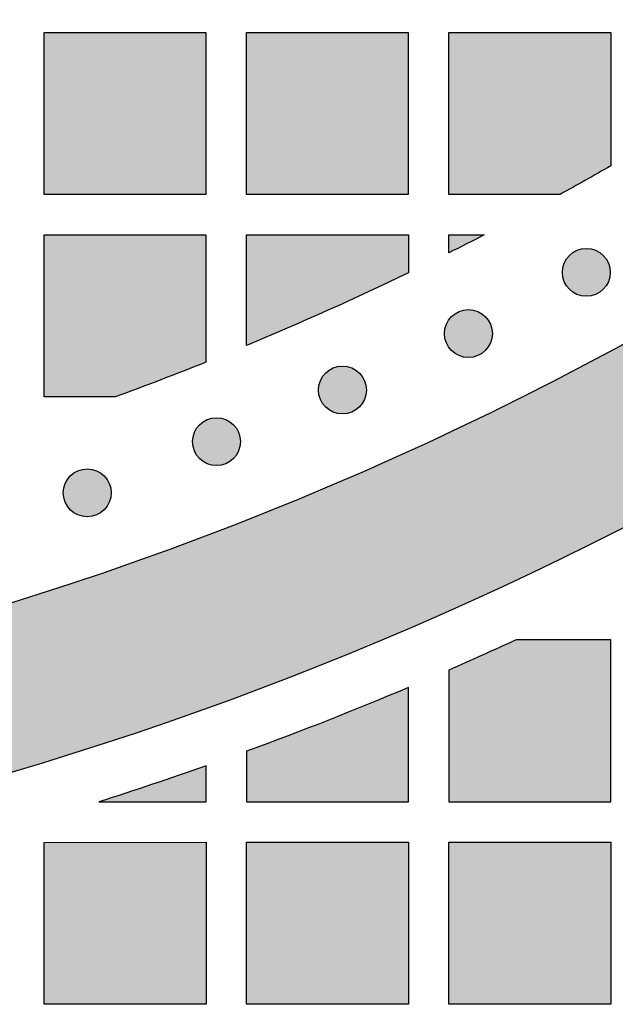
# Model space of a CAD drawing. Header units: millimetres. Extents: x -3873 to -97, y 912 to 4165.
# Tile 98 of 256: x -3254 to -3210, y 1189 to 1262. Entities that reach past the tile are written whole.
import ezdxf

# ---------------------------------------------------------------- set-up
doc = ezdxf.new("R2010")
doc.units = ezdxf.units.MM
doc.layers.add('pattern', color=7, linetype='Continuous', true_color=0x000000)

msp = doc.modelspace()

# ---------------------------------------------------------------- hatches: boundary and pattern name
at = {"layer": 'pattern'}
for points in [[(-3179.908, 1241.55), (-3179.207, 1242.692), (-3178.537, 1243.857), (-3177.898, 1245.044), (-3177.292, 1246.25), (-3176.719, 1247.475), (-3176.18, 1248.717), (-3175.677, 1249.974), (-3175.208, 1251.246), (-3174.776, 1252.531), (-3174.381, 1253.827), (-3174.023, 1255.132), (-3173.702, 1256.446), (-3173.419, 1257.766), (-3173.174, 1259.091), (-3172.966, 1260.418), (-3172.796, 1261.748), (-3176.824, 1258.607), (-3180.929, 1255.54), (-3185.108, 1252.548), (-3189.36, 1249.635), (-3193.682, 1246.803), (-3198.073, 1244.054), (-3202.529, 1241.391), (-3207.048, 1238.817), (-3211.628, 1236.332), (-3216.266, 1233.94), (-3220.959, 1231.643), (-3225.704, 1229.441), (-3230.498, 1227.337), (-3235.338, 1225.333), (-3240.222, 1223.43), (-3245.145, 1221.63), (-3250.106, 1219.932), (-3255.099, 1218.34), (-3260.123, 1216.853), (-3265.173, 1215.473), (-3270.246, 1214.2), (-3275.34, 1213.034), (-3280.45, 1211.976), (-3285.573, 1211.027), (-3290.706, 1210.186), (-3295.845, 1209.453), (-3300.987, 1208.828), (-3306.129, 1208.311), (-3311.266, 1207.901), (-3316.397, 1207.598), (-3321.517, 1207.401), (-3326.624, 1207.309), (-3326.623, 1195.309), (-3321.81, 1195.389), (-3316.987, 1195.558), (-3312.156, 1195.816), (-3307.32, 1196.165), (-3302.481, 1196.604), (-3297.642, 1197.134), (-3292.805, 1197.754), (-3287.973, 1198.466), (-3283.148, 1199.269), (-3278.334, 1200.163), (-3273.531, 1201.148), (-3268.744, 1202.223), (-3263.974, 1203.389), (-3259.225, 1204.644), (-3254.498, 1205.989), (-3249.797, 1207.423), (-3245.123, 1208.944), (-3240.479, 1210.553), (-3235.868, 1212.247), (-3231.292, 1214.027), (-3226.753, 1215.891), (-3222.254, 1217.838), (-3217.797, 1219.866), (-3213.384, 1221.975), (-3209.017, 1224.162), (-3204.698, 1226.427), (-3200.43, 1228.768), (-3196.214, 1231.183), (-3192.052, 1233.671), (-3187.945, 1236.229), (-3183.897, 1238.856)], [(-3240.03, 1248.805), (-3252.029, 1248.804), (-3252.03, 1260.804), (-3240.03, 1260.805)], [(-3237.029, 1248.806), (-3237.03, 1260.806), (-3225.031, 1260.806), (-3225.03, 1248.806)], [(-3213.778, 1248.807), (-3222.029, 1248.807), (-3222.03, 1260.807), (-3210.03, 1260.808), (-3210.03, 1250.915)], [(-3246.752, 1233.805), (-3252.028, 1233.804), (-3252.029, 1245.804), (-3240.029, 1245.805), (-3240.028, 1236.381)], [(-3237.028, 1237.607), (-3237.029, 1245.806), (-3225.029, 1245.806), (-3225.029, 1242.999), (-3230.992, 1240.22)], [(-3222.029, 1244.474), (-3222.029, 1245.807), (-3219.407, 1245.807)], [(-3213.094, 1241.774), (-3213.065, 1241.746), (-3213.036, 1241.719), (-3213.007, 1241.693), (-3212.976, 1241.666), (-3212.944, 1241.641), (-3212.912, 1241.615), (-3212.878, 1241.591), (-3212.844, 1241.567), (-3212.809, 1241.543), (-3212.774, 1241.52), (-3212.737, 1241.498), (-3212.7, 1241.477), (-3212.662, 1241.457), (-3212.623, 1241.437), (-3212.584, 1241.418), (-3212.544, 1241.4), (-3212.503, 1241.383), (-3212.462, 1241.367), (-3212.42, 1241.352), (-3212.377, 1241.338), (-3212.334, 1241.325), (-3212.291, 1241.313), (-3212.247, 1241.302), (-3212.203, 1241.292), (-3212.158, 1241.283), (-3212.113, 1241.276), (-3212.068, 1241.269), (-3212.022, 1241.264), (-3211.977, 1241.26), (-3211.931, 1241.257), (-3211.885, 1241.255), (-3211.839, 1241.254), (-3211.793, 1241.255), (-3211.747, 1241.257), (-3211.701, 1241.26), (-3211.656, 1241.264), (-3211.61, 1241.269), (-3211.565, 1241.276), (-3211.52, 1241.283), (-3211.475, 1241.292), (-3211.431, 1241.302), (-3211.387, 1241.313), (-3211.344, 1241.325), (-3211.301, 1241.338), (-3211.258, 1241.352), (-3211.216, 1241.367), (-3211.175, 1241.383), (-3211.134, 1241.4), (-3211.094, 1241.418), (-3211.055, 1241.437), (-3211.016, 1241.457), (-3210.978, 1241.477), (-3210.941, 1241.499), (-3210.904, 1241.521), (-3210.868, 1241.543), (-3210.834, 1241.567), (-3210.799, 1241.591), (-3210.766, 1241.615), (-3210.734, 1241.641), (-3210.702, 1241.666), (-3210.671, 1241.693), (-3210.642, 1241.719), (-3210.613, 1241.747), (-3210.584, 1241.774), (-3210.557, 1241.802), (-3210.53, 1241.831), (-3210.503, 1241.861), (-3210.477, 1241.892), (-3210.451, 1241.924), (-3210.426, 1241.956), (-3210.401, 1241.989), (-3210.377, 1242.023), (-3210.354, 1242.058), (-3210.331, 1242.094), (-3210.309, 1242.131), (-3210.288, 1242.168), (-3210.267, 1242.206), (-3210.247, 1242.245), (-3210.229, 1242.284), (-3210.211, 1242.324), (-3210.194, 1242.365), (-3210.178, 1242.406), (-3210.162, 1242.448), (-3210.148, 1242.491), (-3210.135, 1242.534), (-3210.123, 1242.577), (-3210.112, 1242.621), (-3210.102, 1242.665), (-3210.094, 1242.71), (-3210.086, 1242.755), (-3210.08, 1242.8), (-3210.074, 1242.846), (-3210.07, 1242.891), (-3210.067, 1242.937), (-3210.065, 1242.983), (-3210.065, 1243.029), (-3210.065, 1243.075), (-3210.067, 1243.121), (-3210.07, 1243.166), (-3210.074, 1243.212), (-3210.08, 1243.257), (-3210.086, 1243.303), (-3210.094, 1243.348), (-3210.102, 1243.392), (-3210.112, 1243.437), (-3210.123, 1243.481), (-3210.135, 1243.524), (-3210.148, 1243.567), (-3210.163, 1243.609), (-3210.178, 1243.651), (-3210.194, 1243.693), (-3210.211, 1243.733), (-3210.229, 1243.774), (-3210.248, 1243.813), (-3210.267, 1243.852), (-3210.288, 1243.89), (-3210.309, 1243.927), (-3210.331, 1243.963), (-3210.354, 1243.999), (-3210.377, 1244.034), (-3210.401, 1244.068), (-3210.426, 1244.102), (-3210.451, 1244.134), (-3210.477, 1244.166), (-3210.503, 1244.196), (-3210.53, 1244.226), (-3210.557, 1244.255), (-3210.585, 1244.283), (-3210.613, 1244.311), (-3210.642, 1244.338), (-3210.672, 1244.365), (-3210.702, 1244.391), (-3210.734, 1244.417), (-3210.766, 1244.442), (-3210.8, 1244.467), (-3210.834, 1244.491), (-3210.869, 1244.514), (-3210.904, 1244.537), (-3210.941, 1244.559), (-3210.978, 1244.58), (-3211.016, 1244.601), (-3211.055, 1244.62), (-3211.094, 1244.639), (-3211.134, 1244.657), (-3211.175, 1244.674), (-3211.217, 1244.69), (-3211.259, 1244.705), (-3211.301, 1244.719), (-3211.344, 1244.732), (-3211.387, 1244.744), (-3211.431, 1244.755), (-3211.476, 1244.765), (-3211.52, 1244.774), (-3211.565, 1244.782), (-3211.611, 1244.788), (-3211.656, 1244.793), (-3211.702, 1244.798), (-3211.747, 1244.801), (-3211.793, 1244.802), (-3211.839, 1244.803), (-3211.885, 1244.802), (-3211.931, 1244.801), (-3211.977, 1244.798), (-3212.022, 1244.793), (-3212.068, 1244.788), (-3212.113, 1244.782), (-3212.158, 1244.774), (-3212.203, 1244.765), (-3212.247, 1244.755), (-3212.291, 1244.744), (-3212.334, 1244.732), (-3212.377, 1244.719), (-3212.42, 1244.705), (-3212.462, 1244.69), (-3212.503, 1244.674), (-3212.544, 1244.657), (-3212.584, 1244.639), (-3212.623, 1244.62), (-3212.662, 1244.6), (-3212.7, 1244.58), (-3212.737, 1244.559), (-3212.774, 1244.537), (-3212.81, 1244.514), (-3212.845, 1244.491), (-3212.879, 1244.466), (-3212.912, 1244.442), (-3212.944, 1244.417), (-3212.976, 1244.391), (-3213.007, 1244.365), (-3213.037, 1244.338), (-3213.066, 1244.311), (-3213.094, 1244.283), (-3213.121, 1244.255), (-3213.148, 1244.226), (-3213.175, 1244.196), (-3213.201, 1244.165), (-3213.227, 1244.134), (-3213.252, 1244.101), (-3213.277, 1244.068), (-3213.301, 1244.034), (-3213.325, 1243.999), (-3213.347, 1243.963), (-3213.369, 1243.927), (-3213.391, 1243.889), (-3213.411, 1243.851), (-3213.431, 1243.813), (-3213.45, 1243.773), (-3213.467, 1243.733), (-3213.485, 1243.692), (-3213.501, 1243.651), (-3213.516, 1243.609), (-3213.53, 1243.567), (-3213.543, 1243.524), (-3213.555, 1243.48), (-3213.566, 1243.436), (-3213.576, 1243.392), (-3213.585, 1243.347), (-3213.592, 1243.302), (-3213.599, 1243.257), (-3213.604, 1243.212), (-3213.608, 1243.166), (-3213.611, 1243.12), (-3213.613, 1243.074), (-3213.613, 1243.028), (-3213.613, 1242.983), (-3213.611, 1242.937), (-3213.608, 1242.891), (-3213.604, 1242.845), (-3213.599, 1242.8), (-3213.592, 1242.755), (-3213.584, 1242.71), (-3213.576, 1242.665), (-3213.566, 1242.621), (-3213.555, 1242.577), (-3213.543, 1242.533), (-3213.53, 1242.49), (-3213.516, 1242.448), (-3213.5, 1242.406), (-3213.484, 1242.365), (-3213.467, 1242.324), (-3213.449, 1242.284), (-3213.431, 1242.244), (-3213.411, 1242.206), (-3213.39, 1242.168), (-3213.369, 1242.13), (-3213.347, 1242.094), (-3213.324, 1242.058), (-3213.301, 1242.023), (-3213.277, 1241.989), (-3213.252, 1241.956), (-3213.227, 1241.923), (-3213.201, 1241.892), (-3213.175, 1241.861), (-3213.148, 1241.831), (-3213.121, 1241.802)], [(-3221.831, 1237.241), (-3221.803, 1237.214), (-3221.774, 1237.187), (-3221.744, 1237.16), (-3221.713, 1237.134), (-3221.682, 1237.108), (-3221.649, 1237.083), (-3221.616, 1237.058), (-3221.582, 1237.034), (-3221.547, 1237.011), (-3221.511, 1236.988), (-3221.475, 1236.966), (-3221.437, 1236.945), (-3221.399, 1236.924), (-3221.361, 1236.905), (-3221.321, 1236.886), (-3221.281, 1236.868), (-3221.24, 1236.851), (-3221.199, 1236.835), (-3221.157, 1236.82), (-3221.115, 1236.805), (-3221.072, 1236.792), (-3221.028, 1236.78), (-3220.984, 1236.769), (-3220.94, 1236.759), (-3220.895, 1236.751), (-3220.85, 1236.743), (-3220.805, 1236.737), (-3220.76, 1236.731), (-3220.714, 1236.727), (-3220.668, 1236.724), (-3220.622, 1236.722), (-3220.576, 1236.722), (-3220.531, 1236.722), (-3220.485, 1236.724), (-3220.439, 1236.727), (-3220.393, 1236.731), (-3220.348, 1236.737), (-3220.303, 1236.743), (-3220.258, 1236.751), (-3220.213, 1236.76), (-3220.169, 1236.769), (-3220.125, 1236.78), (-3220.081, 1236.792), (-3220.038, 1236.806), (-3219.996, 1236.82), (-3219.954, 1236.835), (-3219.913, 1236.851), (-3219.872, 1236.868), (-3219.832, 1236.886), (-3219.792, 1236.905), (-3219.754, 1236.924), (-3219.716, 1236.945), (-3219.678, 1236.966), (-3219.642, 1236.988), (-3219.606, 1237.011), (-3219.571, 1237.034), (-3219.537, 1237.058), (-3219.504, 1237.083), (-3219.471, 1237.108), (-3219.44, 1237.134), (-3219.409, 1237.16), (-3219.379, 1237.187), (-3219.35, 1237.214), (-3219.322, 1237.242), (-3219.294, 1237.27), (-3219.267, 1237.299), (-3219.241, 1237.329), (-3219.214, 1237.359), (-3219.189, 1237.391), (-3219.163, 1237.424), (-3219.139, 1237.457), (-3219.115, 1237.491), (-3219.091, 1237.526), (-3219.068, 1237.562), (-3219.046, 1237.598), (-3219.025, 1237.635), (-3219.005, 1237.673), (-3218.985, 1237.712), (-3218.966, 1237.751), (-3218.948, 1237.792), (-3218.931, 1237.832), (-3218.915, 1237.874), (-3218.9, 1237.916), (-3218.886, 1237.958), (-3218.873, 1238.001), (-3218.861, 1238.045), (-3218.85, 1238.088), (-3218.84, 1238.133), (-3218.831, 1238.177), (-3218.824, 1238.222), (-3218.817, 1238.268), (-3218.812, 1238.313), (-3218.808, 1238.359), (-3218.805, 1238.405), (-3218.803, 1238.45), (-3218.802, 1238.496), (-3218.803, 1238.542), (-3218.805, 1238.588), (-3218.808, 1238.634), (-3218.812, 1238.68), (-3218.817, 1238.725), (-3218.824, 1238.77), (-3218.831, 1238.815), (-3218.84, 1238.86), (-3218.85, 1238.904), (-3218.861, 1238.948), (-3218.873, 1238.992), (-3218.886, 1239.035), (-3218.9, 1239.077), (-3218.915, 1239.119), (-3218.931, 1239.16), (-3218.948, 1239.201), (-3218.966, 1239.241), (-3218.985, 1239.281), (-3219.005, 1239.319), (-3219.025, 1239.357), (-3219.047, 1239.395), (-3219.069, 1239.431), (-3219.091, 1239.467), (-3219.115, 1239.502), (-3219.139, 1239.536), (-3219.163, 1239.569), (-3219.189, 1239.601), (-3219.214, 1239.633), (-3219.241, 1239.664), (-3219.267, 1239.694), (-3219.295, 1239.723), (-3219.322, 1239.751), (-3219.35, 1239.778), (-3219.379, 1239.806), (-3219.409, 1239.832), (-3219.44, 1239.859), (-3219.472, 1239.884), (-3219.504, 1239.91), (-3219.537, 1239.934), (-3219.571, 1239.958), (-3219.606, 1239.982), (-3219.642, 1240.004), (-3219.679, 1240.026), (-3219.716, 1240.048), (-3219.754, 1240.068), (-3219.793, 1240.088), (-3219.832, 1240.107), (-3219.872, 1240.125), (-3219.913, 1240.142), (-3219.954, 1240.158), (-3219.996, 1240.173), (-3220.039, 1240.187), (-3220.082, 1240.2), (-3220.125, 1240.212), (-3220.169, 1240.223), (-3220.213, 1240.233), (-3220.258, 1240.242), (-3220.303, 1240.249), (-3220.348, 1240.256), (-3220.394, 1240.261), (-3220.439, 1240.265), (-3220.485, 1240.268), (-3220.531, 1240.27), (-3220.577, 1240.27), (-3220.623, 1240.27), (-3220.669, 1240.268), (-3220.714, 1240.265), (-3220.76, 1240.261), (-3220.805, 1240.256), (-3220.851, 1240.249), (-3220.896, 1240.242), (-3220.94, 1240.233), (-3220.985, 1240.223), (-3221.029, 1240.212), (-3221.072, 1240.2), (-3221.115, 1240.187), (-3221.157, 1240.173), (-3221.199, 1240.158), (-3221.241, 1240.141), (-3221.281, 1240.124), (-3221.322, 1240.107), (-3221.361, 1240.088), (-3221.4, 1240.068), (-3221.438, 1240.048), (-3221.475, 1240.026), (-3221.511, 1240.004), (-3221.547, 1239.981), (-3221.582, 1239.958), (-3221.616, 1239.934), (-3221.65, 1239.909), (-3221.682, 1239.884), (-3221.714, 1239.858), (-3221.744, 1239.832), (-3221.774, 1239.805), (-3221.803, 1239.778), (-3221.831, 1239.751), (-3221.859, 1239.723), (-3221.886, 1239.694), (-3221.913, 1239.664), (-3221.939, 1239.633), (-3221.965, 1239.601), (-3221.99, 1239.569), (-3222.015, 1239.536), (-3222.039, 1239.501), (-3222.062, 1239.467), (-3222.085, 1239.431), (-3222.107, 1239.394), (-3222.128, 1239.357), (-3222.149, 1239.319), (-3222.168, 1239.28), (-3222.187, 1239.241), (-3222.205, 1239.201), (-3222.222, 1239.16), (-3222.238, 1239.119), (-3222.253, 1239.077), (-3222.267, 1239.034), (-3222.28, 1238.991), (-3222.292, 1238.948), (-3222.303, 1238.904), (-3222.313, 1238.86), (-3222.322, 1238.815), (-3222.33, 1238.77), (-3222.336, 1238.725), (-3222.341, 1238.679), (-3222.346, 1238.634), (-3222.349, 1238.588), (-3222.35, 1238.542), (-3222.351, 1238.496), (-3222.35, 1238.45), (-3222.349, 1238.404), (-3222.346, 1238.358), (-3222.341, 1238.313), (-3222.336, 1238.267), (-3222.33, 1238.222), (-3222.322, 1238.177), (-3222.313, 1238.132), (-3222.303, 1238.088), (-3222.292, 1238.044), (-3222.28, 1238.001), (-3222.267, 1237.958), (-3222.253, 1237.915), (-3222.238, 1237.873), (-3222.222, 1237.832), (-3222.205, 1237.791), (-3222.187, 1237.751), (-3222.168, 1237.712), (-3222.148, 1237.673), (-3222.128, 1237.635), (-3222.107, 1237.598), (-3222.085, 1237.561), (-3222.062, 1237.526), (-3222.039, 1237.491), (-3222.014, 1237.457), (-3221.99, 1237.423), (-3221.965, 1237.391), (-3221.939, 1237.359), (-3221.913, 1237.329), (-3221.886, 1237.299), (-3221.859, 1237.27)], [(-3231.17, 1233.057), (-3231.142, 1233.03), (-3231.113, 1233.003), (-3231.083, 1232.976), (-3231.052, 1232.95), (-3231.021, 1232.924), (-3230.988, 1232.899), (-3230.955, 1232.874), (-3230.921, 1232.85), (-3230.886, 1232.827), (-3230.85, 1232.804), (-3230.814, 1232.782), (-3230.776, 1232.761), (-3230.738, 1232.74), (-3230.7, 1232.72), (-3230.66, 1232.702), (-3230.62, 1232.684), (-3230.579, 1232.667), (-3230.538, 1232.65), (-3230.496, 1232.635), (-3230.454, 1232.621), (-3230.411, 1232.608), (-3230.367, 1232.596), (-3230.323, 1232.585), (-3230.279, 1232.575), (-3230.234, 1232.567), (-3230.189, 1232.559), (-3230.144, 1232.552), (-3230.099, 1232.547), (-3230.053, 1232.543), (-3230.007, 1232.54), (-3229.961, 1232.538), (-3229.915, 1232.538), (-3229.869, 1232.538), (-3229.824, 1232.54), (-3229.778, 1232.543), (-3229.732, 1232.547), (-3229.687, 1232.553), (-3229.641, 1232.559), (-3229.596, 1232.567), (-3229.552, 1232.575), (-3229.507, 1232.585), (-3229.464, 1232.596), (-3229.42, 1232.608), (-3229.377, 1232.621), (-3229.335, 1232.635), (-3229.293, 1232.651), (-3229.251, 1232.667), (-3229.211, 1232.684), (-3229.171, 1232.702), (-3229.131, 1232.72), (-3229.092, 1232.74), (-3229.054, 1232.761), (-3229.017, 1232.782), (-3228.981, 1232.804), (-3228.945, 1232.827), (-3228.91, 1232.85), (-3228.876, 1232.874), (-3228.843, 1232.899), (-3228.81, 1232.924), (-3228.779, 1232.95), (-3228.748, 1232.976), (-3228.718, 1233.003), (-3228.689, 1233.03), (-3228.661, 1233.057), (-3228.633, 1233.086), (-3228.606, 1233.115), (-3228.579, 1233.145), (-3228.553, 1233.175), (-3228.527, 1233.207), (-3228.502, 1233.239), (-3228.477, 1233.273), (-3228.453, 1233.307), (-3228.43, 1233.342), (-3228.407, 1233.377), (-3228.385, 1233.414), (-3228.364, 1233.451), (-3228.344, 1233.489), (-3228.324, 1233.528), (-3228.305, 1233.567), (-3228.287, 1233.607), (-3228.27, 1233.648), (-3228.254, 1233.689), (-3228.239, 1233.731), (-3228.225, 1233.774), (-3228.212, 1233.817), (-3228.2, 1233.86), (-3228.189, 1233.904), (-3228.179, 1233.949), (-3228.17, 1233.993), (-3228.162, 1234.038), (-3228.156, 1234.083), (-3228.151, 1234.129), (-3228.147, 1234.175), (-3228.144, 1234.22), (-3228.142, 1234.266), (-3228.141, 1234.312), (-3228.142, 1234.358), (-3228.144, 1234.404), (-3228.147, 1234.45), (-3228.151, 1234.495), (-3228.156, 1234.541), (-3228.162, 1234.586), (-3228.17, 1234.631), (-3228.179, 1234.676), (-3228.189, 1234.72), (-3228.2, 1234.764), (-3228.212, 1234.807), (-3228.225, 1234.85), (-3228.239, 1234.893), (-3228.254, 1234.935), (-3228.27, 1234.976), (-3228.287, 1235.017), (-3228.305, 1235.057), (-3228.324, 1235.096), (-3228.344, 1235.135), (-3228.364, 1235.173), (-3228.385, 1235.21), (-3228.407, 1235.247), (-3228.43, 1235.283), (-3228.454, 1235.317), (-3228.478, 1235.352), (-3228.502, 1235.385), (-3228.528, 1235.417), (-3228.553, 1235.449), (-3228.58, 1235.48), (-3228.606, 1235.51), (-3228.633, 1235.539), (-3228.661, 1235.567), (-3228.689, 1235.594), (-3228.718, 1235.621), (-3228.748, 1235.648), (-3228.779, 1235.674), (-3228.81, 1235.7), (-3228.843, 1235.725), (-3228.876, 1235.75), (-3228.91, 1235.774), (-3228.945, 1235.797), (-3228.981, 1235.82), (-3229.017, 1235.842), (-3229.055, 1235.863), (-3229.093, 1235.884), (-3229.131, 1235.904), (-3229.171, 1235.922), (-3229.211, 1235.94), (-3229.252, 1235.957), (-3229.293, 1235.973), (-3229.335, 1235.989), (-3229.377, 1236.003), (-3229.42, 1236.016), (-3229.464, 1236.028), (-3229.508, 1236.039), (-3229.552, 1236.049), (-3229.597, 1236.057), (-3229.642, 1236.065), (-3229.687, 1236.071), (-3229.732, 1236.077), (-3229.778, 1236.081), (-3229.824, 1236.084), (-3229.87, 1236.086), (-3229.916, 1236.086), (-3229.962, 1236.086), (-3230.007, 1236.084), (-3230.053, 1236.081), (-3230.099, 1236.077), (-3230.144, 1236.071), (-3230.19, 1236.065), (-3230.235, 1236.057), (-3230.279, 1236.049), (-3230.324, 1236.039), (-3230.367, 1236.028), (-3230.411, 1236.016), (-3230.454, 1236.003), (-3230.496, 1235.989), (-3230.538, 1235.973), (-3230.58, 1235.957), (-3230.62, 1235.94), (-3230.66, 1235.922), (-3230.7, 1235.903), (-3230.739, 1235.884), (-3230.777, 1235.863), (-3230.814, 1235.842), (-3230.85, 1235.82), (-3230.886, 1235.797), (-3230.921, 1235.774), (-3230.955, 1235.75), (-3230.988, 1235.725), (-3231.021, 1235.7), (-3231.052, 1235.674), (-3231.083, 1235.648), (-3231.113, 1235.621), (-3231.142, 1235.594), (-3231.17, 1235.566), (-3231.198, 1235.538), (-3231.225, 1235.509), (-3231.252, 1235.479), (-3231.278, 1235.449), (-3231.304, 1235.417), (-3231.329, 1235.385), (-3231.354, 1235.351), (-3231.378, 1235.317), (-3231.401, 1235.282), (-3231.424, 1235.247), (-3231.446, 1235.21), (-3231.467, 1235.173), (-3231.487, 1235.135), (-3231.507, 1235.096), (-3231.526, 1235.057), (-3231.544, 1235.017), (-3231.561, 1234.976), (-3231.577, 1234.934), (-3231.592, 1234.893), (-3231.606, 1234.85), (-3231.619, 1234.807), (-3231.631, 1234.764), (-3231.642, 1234.72), (-3231.652, 1234.675), (-3231.661, 1234.631), (-3231.669, 1234.586), (-3231.675, 1234.541), (-3231.68, 1234.495), (-3231.684, 1234.449), (-3231.687, 1234.404), (-3231.689, 1234.358), (-3231.69, 1234.312), (-3231.689, 1234.266), (-3231.687, 1234.22), (-3231.684, 1234.174), (-3231.68, 1234.129), (-3231.675, 1234.083), (-3231.668, 1234.038), (-3231.661, 1233.993), (-3231.652, 1233.948), (-3231.642, 1233.904), (-3231.631, 1233.86), (-3231.619, 1233.817), (-3231.606, 1233.774), (-3231.592, 1233.731), (-3231.577, 1233.689), (-3231.561, 1233.648), (-3231.544, 1233.607), (-3231.526, 1233.567), (-3231.507, 1233.528), (-3231.487, 1233.489), (-3231.467, 1233.451), (-3231.446, 1233.414), (-3231.424, 1233.377), (-3231.401, 1233.341), (-3231.377, 1233.306), (-3231.353, 1233.272), (-3231.329, 1233.239), (-3231.303, 1233.207), (-3231.278, 1233.175), (-3231.251, 1233.144), (-3231.225, 1233.114), (-3231.198, 1233.085)], [(-3240.503, 1229.235), (-3240.475, 1229.208), (-3240.446, 1229.181), (-3240.416, 1229.154), (-3240.385, 1229.128), (-3240.353, 1229.102), (-3240.321, 1229.077), (-3240.288, 1229.052), (-3240.254, 1229.028), (-3240.219, 1229.005), (-3240.183, 1228.982), (-3240.147, 1228.96), (-3240.109, 1228.939), (-3240.071, 1228.918), (-3240.032, 1228.898), (-3239.993, 1228.88), (-3239.953, 1228.862), (-3239.912, 1228.845), (-3239.871, 1228.829), (-3239.829, 1228.813), (-3239.786, 1228.799), (-3239.743, 1228.786), (-3239.7, 1228.774), (-3239.656, 1228.763), (-3239.612, 1228.753), (-3239.567, 1228.745), (-3239.522, 1228.737), (-3239.477, 1228.731), (-3239.431, 1228.725), (-3239.386, 1228.721), (-3239.34, 1228.718), (-3239.294, 1228.716), (-3239.248, 1228.716), (-3239.202, 1228.716), (-3239.156, 1228.718), (-3239.111, 1228.721), (-3239.065, 1228.725), (-3239.02, 1228.731), (-3238.974, 1228.737), (-3238.929, 1228.745), (-3238.885, 1228.753), (-3238.84, 1228.763), (-3238.796, 1228.774), (-3238.753, 1228.786), (-3238.71, 1228.799), (-3238.668, 1228.814), (-3238.626, 1228.829), (-3238.584, 1228.845), (-3238.544, 1228.862), (-3238.503, 1228.88), (-3238.464, 1228.899), (-3238.425, 1228.918), (-3238.387, 1228.939), (-3238.35, 1228.96), (-3238.314, 1228.982), (-3238.278, 1229.005), (-3238.243, 1229.028), (-3238.209, 1229.052), (-3238.176, 1229.077), (-3238.143, 1229.102), (-3238.111, 1229.128), (-3238.081, 1229.154), (-3238.051, 1229.181), (-3238.022, 1229.208), (-3237.994, 1229.236), (-3237.966, 1229.264), (-3237.939, 1229.293), (-3237.912, 1229.323), (-3237.886, 1229.353), (-3237.86, 1229.385), (-3237.835, 1229.417), (-3237.81, 1229.451), (-3237.786, 1229.485), (-3237.763, 1229.52), (-3237.74, 1229.555), (-3237.718, 1229.592), (-3237.697, 1229.629), (-3237.676, 1229.667), (-3237.657, 1229.706), (-3237.638, 1229.745), (-3237.62, 1229.785), (-3237.603, 1229.826), (-3237.587, 1229.868), (-3237.572, 1229.91), (-3237.558, 1229.952), (-3237.545, 1229.995), (-3237.533, 1230.038), (-3237.522, 1230.082), (-3237.512, 1230.127), (-3237.503, 1230.171), (-3237.495, 1230.216), (-3237.489, 1230.261), (-3237.484, 1230.307), (-3237.479, 1230.353), (-3237.476, 1230.398), (-3237.475, 1230.444), (-3237.474, 1230.49), (-3237.475, 1230.536), (-3237.476, 1230.582), (-3237.479, 1230.628), (-3237.484, 1230.673), (-3237.489, 1230.719), (-3237.495, 1230.764), (-3237.503, 1230.809), (-3237.512, 1230.854), (-3237.522, 1230.898), (-3237.533, 1230.942), (-3237.545, 1230.985), (-3237.558, 1231.028), (-3237.572, 1231.071), (-3237.587, 1231.113), (-3237.603, 1231.154), (-3237.62, 1231.195), (-3237.638, 1231.235), (-3237.657, 1231.274), (-3237.677, 1231.313), (-3237.697, 1231.351), (-3237.718, 1231.388), (-3237.74, 1231.425), (-3237.763, 1231.461), (-3237.787, 1231.496), (-3237.811, 1231.53), (-3237.835, 1231.563), (-3237.86, 1231.595), (-3237.886, 1231.627), (-3237.912, 1231.658), (-3237.939, 1231.688), (-3237.966, 1231.717), (-3237.994, 1231.745), (-3238.022, 1231.772), (-3238.051, 1231.799), (-3238.081, 1231.826), (-3238.112, 1231.852), (-3238.143, 1231.878), (-3238.176, 1231.903), (-3238.209, 1231.928), (-3238.243, 1231.952), (-3238.278, 1231.976), (-3238.314, 1231.998), (-3238.35, 1232.02), (-3238.388, 1232.042), (-3238.426, 1232.062), (-3238.464, 1232.082), (-3238.504, 1232.101), (-3238.544, 1232.118), (-3238.585, 1232.135), (-3238.626, 1232.152), (-3238.668, 1232.167), (-3238.71, 1232.181), (-3238.753, 1232.194), (-3238.797, 1232.206), (-3238.841, 1232.217), (-3238.885, 1232.227), (-3238.93, 1232.235), (-3238.975, 1232.243), (-3239.02, 1232.25), (-3239.065, 1232.255), (-3239.111, 1232.259), (-3239.157, 1232.262), (-3239.203, 1232.264), (-3239.249, 1232.264), (-3239.294, 1232.264), (-3239.34, 1232.262), (-3239.386, 1232.259), (-3239.432, 1232.255), (-3239.477, 1232.25), (-3239.522, 1232.243), (-3239.567, 1232.235), (-3239.612, 1232.227), (-3239.656, 1232.217), (-3239.7, 1232.206), (-3239.744, 1232.194), (-3239.787, 1232.181), (-3239.829, 1232.167), (-3239.871, 1232.151), (-3239.913, 1232.135), (-3239.953, 1232.118), (-3239.993, 1232.1), (-3240.033, 1232.082), (-3240.071, 1232.062), (-3240.109, 1232.041), (-3240.147, 1232.02), (-3240.183, 1231.998), (-3240.219, 1231.975), (-3240.254, 1231.952), (-3240.288, 1231.928), (-3240.321, 1231.903), (-3240.354, 1231.878), (-3240.385, 1231.852), (-3240.416, 1231.826), (-3240.446, 1231.799), (-3240.475, 1231.772), (-3240.503, 1231.745), (-3240.531, 1231.716), (-3240.558, 1231.687), (-3240.585, 1231.658), (-3240.611, 1231.627), (-3240.637, 1231.595), (-3240.662, 1231.563), (-3240.686, 1231.529), (-3240.71, 1231.495), (-3240.734, 1231.46), (-3240.757, 1231.425), (-3240.779, 1231.388), (-3240.8, 1231.351), (-3240.82, 1231.313), (-3240.84, 1231.274), (-3240.859, 1231.235), (-3240.877, 1231.195), (-3240.894, 1231.154), (-3240.91, 1231.113), (-3240.925, 1231.071), (-3240.939, 1231.028), (-3240.952, 1230.985), (-3240.964, 1230.942), (-3240.975, 1230.898), (-3240.985, 1230.853), (-3240.994, 1230.809), (-3241.001, 1230.764), (-3241.008, 1230.719), (-3241.013, 1230.673), (-3241.017, 1230.628), (-3241.02, 1230.582), (-3241.022, 1230.536), (-3241.023, 1230.49), (-3241.022, 1230.444), (-3241.02, 1230.398), (-3241.017, 1230.352), (-3241.013, 1230.307), (-3241.008, 1230.261), (-3241.001, 1230.216), (-3240.994, 1230.171), (-3240.985, 1230.126), (-3240.975, 1230.082), (-3240.964, 1230.038), (-3240.952, 1229.995), (-3240.939, 1229.952), (-3240.925, 1229.909), (-3240.91, 1229.867), (-3240.894, 1229.826), (-3240.877, 1229.785), (-3240.859, 1229.745), (-3240.84, 1229.706), (-3240.82, 1229.667), (-3240.8, 1229.629), (-3240.778, 1229.592), (-3240.756, 1229.555), (-3240.734, 1229.519), (-3240.71, 1229.485), (-3240.686, 1229.45), (-3240.662, 1229.417), (-3240.636, 1229.385), (-3240.611, 1229.353), (-3240.584, 1229.322), (-3240.558, 1229.293), (-3240.53, 1229.263)], [(-3250.083, 1225.443), (-3250.055, 1225.415), (-3250.026, 1225.388), (-3249.996, 1225.361), (-3249.966, 1225.335), (-3249.934, 1225.309), (-3249.902, 1225.284), (-3249.868, 1225.26), (-3249.834, 1225.236), (-3249.799, 1225.212), (-3249.764, 1225.189), (-3249.727, 1225.167), (-3249.69, 1225.146), (-3249.652, 1225.126), (-3249.613, 1225.106), (-3249.574, 1225.087), (-3249.533, 1225.069), (-3249.493, 1225.052), (-3249.451, 1225.036), (-3249.409, 1225.021), (-3249.367, 1225.007), (-3249.324, 1224.994), (-3249.281, 1224.982), (-3249.237, 1224.971), (-3249.192, 1224.961), (-3249.148, 1224.952), (-3249.103, 1224.945), (-3249.057, 1224.938), (-3249.012, 1224.933), (-3248.966, 1224.929), (-3248.921, 1224.926), (-3248.875, 1224.924), (-3248.829, 1224.923), (-3248.783, 1224.924), (-3248.737, 1224.926), (-3248.691, 1224.929), (-3248.646, 1224.933), (-3248.6, 1224.938), (-3248.555, 1224.945), (-3248.51, 1224.952), (-3248.465, 1224.961), (-3248.421, 1224.971), (-3248.377, 1224.982), (-3248.334, 1224.994), (-3248.291, 1225.007), (-3248.248, 1225.021), (-3248.206, 1225.036), (-3248.165, 1225.052), (-3248.124, 1225.069), (-3248.084, 1225.087), (-3248.045, 1225.106), (-3248.006, 1225.126), (-3247.968, 1225.146), (-3247.931, 1225.167), (-3247.894, 1225.19), (-3247.858, 1225.212), (-3247.823, 1225.236), (-3247.789, 1225.26), (-3247.756, 1225.284), (-3247.724, 1225.31), (-3247.692, 1225.335), (-3247.661, 1225.362), (-3247.631, 1225.388), (-3247.602, 1225.415), (-3247.574, 1225.443), (-3247.547, 1225.471), (-3247.52, 1225.5), (-3247.493, 1225.53), (-3247.467, 1225.561), (-3247.441, 1225.592), (-3247.416, 1225.625), (-3247.391, 1225.658), (-3247.367, 1225.692), (-3247.343, 1225.727), (-3247.321, 1225.763), (-3247.299, 1225.799), (-3247.277, 1225.837), (-3247.257, 1225.875), (-3247.237, 1225.913), (-3247.218, 1225.953), (-3247.201, 1225.993), (-3247.183, 1226.034), (-3247.167, 1226.075), (-3247.152, 1226.117), (-3247.138, 1226.159), (-3247.125, 1226.202), (-3247.113, 1226.246), (-3247.102, 1226.29), (-3247.092, 1226.334), (-3247.083, 1226.379), (-3247.076, 1226.424), (-3247.069, 1226.469), (-3247.064, 1226.514), (-3247.06, 1226.56), (-3247.057, 1226.606), (-3247.055, 1226.652), (-3247.055, 1226.698), (-3247.055, 1226.744), (-3247.057, 1226.79), (-3247.06, 1226.835), (-3247.064, 1226.881), (-3247.069, 1226.926), (-3247.076, 1226.972), (-3247.084, 1227.017), (-3247.092, 1227.061), (-3247.102, 1227.106), (-3247.113, 1227.149), (-3247.125, 1227.193), (-3247.138, 1227.236), (-3247.152, 1227.278), (-3247.167, 1227.32), (-3247.184, 1227.362), (-3247.201, 1227.402), (-3247.219, 1227.442), (-3247.237, 1227.482), (-3247.257, 1227.521), (-3247.278, 1227.559), (-3247.299, 1227.596), (-3247.321, 1227.632), (-3247.344, 1227.668), (-3247.367, 1227.703), (-3247.391, 1227.737), (-3247.416, 1227.77), (-3247.441, 1227.803), (-3247.467, 1227.834), (-3247.493, 1227.865), (-3247.52, 1227.895), (-3247.547, 1227.924), (-3247.574, 1227.952), (-3247.603, 1227.98), (-3247.632, 1228.007), (-3247.661, 1228.034), (-3247.692, 1228.06), (-3247.724, 1228.086), (-3247.756, 1228.111), (-3247.79, 1228.136), (-3247.824, 1228.16), (-3247.859, 1228.183), (-3247.894, 1228.206), (-3247.931, 1228.228), (-3247.968, 1228.249), (-3248.006, 1228.27), (-3248.045, 1228.289), (-3248.084, 1228.308), (-3248.124, 1228.326), (-3248.165, 1228.343), (-3248.206, 1228.359), (-3248.248, 1228.374), (-3248.291, 1228.388), (-3248.334, 1228.401), (-3248.377, 1228.413), (-3248.421, 1228.424), (-3248.465, 1228.434), (-3248.51, 1228.443), (-3248.555, 1228.451), (-3248.6, 1228.457), (-3248.646, 1228.462), (-3248.691, 1228.467), (-3248.737, 1228.469), (-3248.783, 1228.471), (-3248.829, 1228.472), (-3248.875, 1228.471), (-3248.921, 1228.469), (-3248.967, 1228.467), (-3249.012, 1228.462), (-3249.058, 1228.457), (-3249.103, 1228.451), (-3249.148, 1228.443), (-3249.193, 1228.434), (-3249.237, 1228.424), (-3249.281, 1228.413), (-3249.324, 1228.401), (-3249.367, 1228.388), (-3249.41, 1228.374), (-3249.452, 1228.359), (-3249.493, 1228.343), (-3249.534, 1228.326), (-3249.574, 1228.308), (-3249.613, 1228.289), (-3249.652, 1228.269), (-3249.69, 1228.249), (-3249.727, 1228.228), (-3249.764, 1228.206), (-3249.799, 1228.183), (-3249.834, 1228.159), (-3249.869, 1228.135), (-3249.902, 1228.111), (-3249.934, 1228.086), (-3249.966, 1228.06), (-3249.997, 1228.033), (-3250.026, 1228.007), (-3250.055, 1227.98), (-3250.084, 1227.952), (-3250.111, 1227.924), (-3250.138, 1227.895), (-3250.165, 1227.865), (-3250.191, 1227.834), (-3250.217, 1227.803), (-3250.242, 1227.77), (-3250.267, 1227.737), (-3250.291, 1227.703), (-3250.314, 1227.668), (-3250.337, 1227.632), (-3250.359, 1227.596), (-3250.38, 1227.558), (-3250.401, 1227.52), (-3250.421, 1227.482), (-3250.439, 1227.442), (-3250.457, 1227.402), (-3250.474, 1227.361), (-3250.49, 1227.32), (-3250.506, 1227.278), (-3250.52, 1227.236), (-3250.533, 1227.193), (-3250.545, 1227.149), (-3250.556, 1227.105), (-3250.566, 1227.061), (-3250.574, 1227.016), (-3250.582, 1226.971), (-3250.588, 1226.926), (-3250.594, 1226.881), (-3250.598, 1226.835), (-3250.601, 1226.789), (-3250.603, 1226.743), (-3250.603, 1226.697), (-3250.603, 1226.651), (-3250.601, 1226.606), (-3250.598, 1226.56), (-3250.594, 1226.514), (-3250.588, 1226.469), (-3250.582, 1226.423), (-3250.574, 1226.378), (-3250.566, 1226.334), (-3250.556, 1226.29), (-3250.545, 1226.246), (-3250.533, 1226.202), (-3250.52, 1226.159), (-3250.505, 1226.117), (-3250.49, 1226.075), (-3250.474, 1226.033), (-3250.457, 1225.993), (-3250.439, 1225.953), (-3250.42, 1225.913), (-3250.401, 1225.874), (-3250.38, 1225.836), (-3250.359, 1225.799), (-3250.337, 1225.763), (-3250.314, 1225.727), (-3250.291, 1225.692), (-3250.267, 1225.658), (-3250.242, 1225.625), (-3250.217, 1225.592), (-3250.191, 1225.561), (-3250.165, 1225.53), (-3250.138, 1225.5), (-3250.111, 1225.471)], [(-3217.041, 1215.808), (-3222.027, 1213.567), (-3222.026, 1203.807), (-3210.026, 1203.808), (-3210.027, 1215.808)], [(-3225.027, 1212.278), (-3230.998, 1209.84), (-3237.026, 1207.548), (-3237.026, 1203.806), (-3225.026, 1203.807)], [(-3247.971, 1203.805), (-3240.026, 1203.806), (-3240.026, 1206.469)], [(-3252.024, 1188.805), (-3252.025, 1200.804), (-3240.026, 1200.805), (-3240.025, 1188.806)], [(-3237.024, 1188.806), (-3237.025, 1200.806), (-3225.026, 1200.807), (-3225.025, 1188.807)], [(-3222.025, 1188.807), (-3222.025, 1200.807), (-3210.026, 1200.808), (-3210.025, 1188.808)]]:
    msp.add_hatch(color=256, dxfattribs=at).paths.add_polyline_path(points, flags=0)

# ---------------------------------------------------------------- linework, layer by layer
for points in [[(-3240.03, 1248.805), (-3252.029, 1248.804), (-3252.03, 1260.804), (-3240.03, 1260.805)], [(-3237.029, 1248.806), (-3237.03, 1260.806), (-3225.031, 1260.806), (-3225.03, 1248.806)], [(-3252.024, 1188.805), (-3252.025, 1200.804), (-3240.026, 1200.805), (-3240.025, 1188.806)], [(-3237.024, 1188.806), (-3237.025, 1200.806), (-3225.026, 1200.807), (-3225.025, 1188.807)], [(-3222.025, 1188.807), (-3222.025, 1200.807), (-3210.026, 1200.808), (-3210.025, 1188.808)]]:
    msp.add_lwpolyline(points, close=True, dxfattribs=at)
for points in [[(-3213.778, 1248.807), (-3222.029, 1248.807), (-3222.03, 1260.807), (-3210.03, 1260.808), (-3210.03, 1250.915)], [(-3246.752, 1233.805), (-3252.028, 1233.804), (-3252.029, 1245.804), (-3240.029, 1245.805), (-3240.028, 1236.381)], [(-3237.028, 1237.607), (-3237.029, 1245.806), (-3225.029, 1245.806), (-3225.029, 1242.999)], [(-3222.029, 1244.474), (-3222.029, 1245.807), (-3219.407, 1245.807)], [(-3222.027, 1213.567), (-3222.026, 1203.807), (-3210.026, 1203.808), (-3210.027, 1215.808), (-3217.041, 1215.808)], [(-3237.026, 1207.548), (-3237.026, 1203.806), (-3225.026, 1203.807), (-3225.027, 1212.278)], [(-3247.971, 1203.805), (-3240.026, 1203.806), (-3240.026, 1206.469)]]:
    msp.add_lwpolyline(points, dxfattribs=at)
for centre in [(-3211.839, 1243.029), (-3220.577, 1238.496), (-3229.915, 1234.312), (-3239.248, 1230.49), (-3248.829, 1226.698)]:
    msp.add_circle(centre, 1.774, dxfattribs=at)
at = {"layer": 'pattern', "extrusion": (0, 0, -1)}
for radius, start, end in [(250.09, 231.47083, 269.55184), (238.09, 240.13717, 241.17204), (238.09, 242.70706, 243.41491), (238.09, 244.21944, 247.38557), (238.09, 248.1655, 249.89834), (266.09, 245.21707, 246.39408), (266.09, 247.09721, 249.87472), (266.09, 250.56124, 252.36571)]:
    msp.add_arc((3328.58, 1457.391), radius, start, end, dxfattribs=at)
at = {"layer": 'pattern'}
msp.add_arc((-3328.58, 1457.391), 262.09, 270.42785, 304.55926, dxfattribs=at)

doc.saveas('drawing.dxf')
